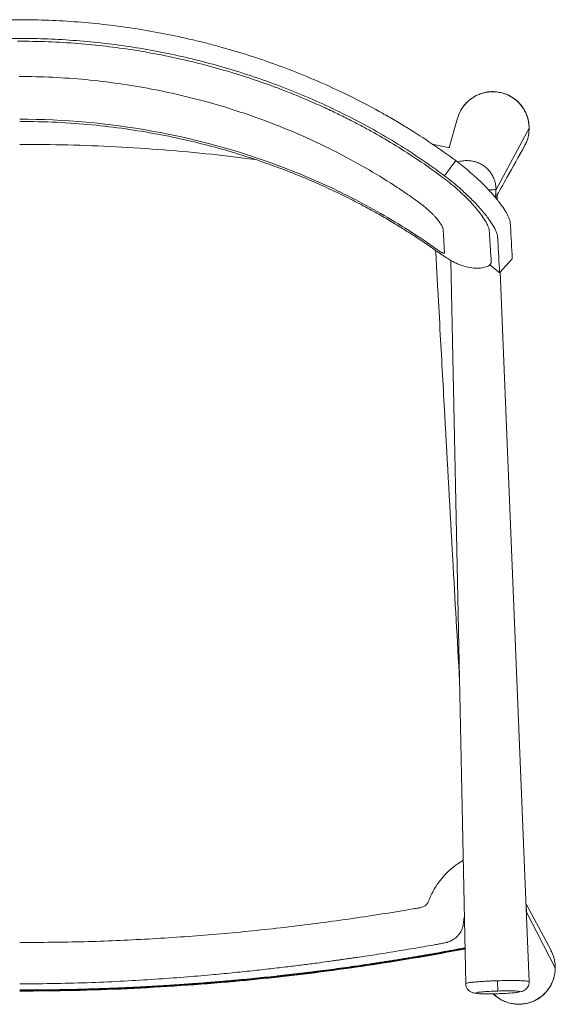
# Model space of a CAD drawing. Header units: millimetres. Extents: x 432 to 990, y -33 to 480.
# Tile 2 of 2: x 711 to 990, y -33 to 480. Entities that reach past the tile are written whole.
import ezdxf

# ---------------------------------------------------------------- set-up
doc = ezdxf.new("R2010")
doc.units = ezdxf.units.MM

msp = doc.modelspace()

# ---------------------------------------------------------------- linework, layer by layer
at = {"color": 7, "linetype": 'Continuous', "lineweight": 15}
for p, q in [((939.47, 428.47), (935.09, 413.18)), ((959.56, 391.34), (976.86, 423.27)), ((926.3, 415.02), (935.49, 413.11)), ((932.71, 398.41), (938.5, 406.36)), ((934.11, 409.78), (934.06, 409.58)), ((960.22, 385.88), (960.12, 388.32)), ((936.03, 354.34), (943.75, -22.67)), ((961.39, 347.94), (968.03, 355.25)), ((960.89, 348.37), (956.32, 352.05)), ((976.8, -21.66), (961.75, 348.33)), ((975.44, 14.67), (975.38, 13.24)), ((990.48, -14.34), (975.44, 14.67)), ((960.43, -26.5), (960.28, -21.15))]:
    msp.add_line(p, q, dxfattribs=at)
at = {"color": 8, "linetype": 'Continuous', "lineweight": 15}
msp.add_line((960.43, -27.91), (960.42, -27.75), dxfattribs=at)
at = {"color": 7, "linetype": 'Continuous', "lineweight": 15, "flags": 128}
msp.add_lwpolyline([(988.24, -5.36), (981.63, 7), (975.14, 19.14)], dxfattribs=at)
at = {"color": 7, "linetype": 'Continuous', "lineweight": 15}
for points, knots in [([(483.63, 406.36), (487.69, 409.4), (491.82, 412.34), (498.11, 416.61), (500.23, 418.01), (504.49, 420.77), (506.63, 422.12), (513.09, 426.1), (517.45, 428.66), (526.27, 433.58), (530.72, 435.95), (544.23, 442.78), (553.42, 446.96), (565.14, 451.75), (567.49, 452.68), (572.22, 454.51), (574.6, 455.4), (581.75, 458), (586.55, 459.63), (596.21, 462.72), (601.06, 464.17), (610.84, 466.88), (615.76, 468.14), (630.55, 471.63), (640.48, 473.58), (655.47, 475.91), (660.49, 476.6), (668.04, 477.48), (670.56, 477.75), (675.61, 478.24), (678.14, 478.46), (690.77, 479.44), (700.89, 479.83), (721.12, 479.83), (731.24, 479.44), (751.48, 477.88), (761.54, 476.71), (781.53, 473.6), (791.46, 471.66), (803.8, 468.75), (806.27, 468.14), (811.18, 466.89), (813.63, 466.23), (820.95, 464.2), (825.8, 462.76), (840.26, 458.14), (849.77, 454.7), (863.85, 448.95), (868.51, 446.94), (877.74, 442.74), (882.31, 440.55), (891.36, 435.98), (895.84, 433.6), (902.48, 429.89), (904.68, 428.63), (909.06, 426.06), (911.23, 424.75), (917.7, 420.77), (921.95, 418.02), (930.32, 412.34), (934.45, 409.4), (938.5, 406.36)], [0, 0, 0, 0, 0.03125, 0.03125, 0.046875, 0.046875, 0.0625, 0.0625, 0.09375, 0.09375, 0.125, 0.125, 0.1875, 0.1875, 0.203125, 0.203125, 0.21875, 0.21875, 0.25, 0.25, 0.28125, 0.28125, 0.3125, 0.3125, 0.375, 0.375, 0.40625, 0.40625, 0.421875, 0.421875, 0.4375, 0.4375, 0.5, 0.5, 0.5625, 0.5625, 0.625, 0.625, 0.6875, 0.6875, 0.703125, 0.703125, 0.71875, 0.71875, 0.75, 0.75, 0.8125, 0.8125, 0.84375, 0.84375, 0.875, 0.875, 0.90625, 0.90625, 0.921875, 0.921875, 0.9375, 0.9375, 0.96875, 0.96875, 1, 1, 1, 1]), ([(489.42, 398.41), (493.37, 401.37), (497.38, 404.23), (503.51, 408.4), (505.57, 409.77), (509.72, 412.45), (511.81, 413.77), (518.1, 417.65), (522.35, 420.15), (530.93, 424.95), (535.27, 427.26), (548.42, 433.91), (557.36, 437.99), (571.04, 443.59), (575.65, 445.37), (584.94, 448.75), (589.62, 450.34), (599.02, 453.35), (603.75, 454.77), (613.27, 457.41), (618.06, 458.64), (627.68, 460.92), (632.51, 461.96), (642.2, 463.86), (647.07, 464.72), (656.84, 466.25), (661.74, 466.92), (671.56, 468.06), (676.48, 468.54), (686.34, 469.31), (691.27, 469.59), (701.14, 469.98), (706.09, 470.07), (715.97, 470.07), (720.91, 469.98), (730.79, 469.6), (735.72, 469.31), (745.58, 468.55), (750.5, 468.07), (760.31, 466.93), (765.21, 466.26), (779.86, 463.97), (789.57, 462.07), (804.01, 458.66), (808.8, 457.43), (818.32, 454.79), (823.06, 453.37), (837.18, 448.85), (846.44, 445.49), (860.12, 439.89), (864.65, 437.94), (873.62, 433.85), (878.08, 431.71), (886.9, 427.24), (891.25, 424.92), (899.85, 420.11), (904.1, 417.61), (912.48, 412.44), (916.61, 409.77), (924.75, 404.23), (928.77, 401.37), (932.71, 398.41)], [0, 0, 0, 0, 0.03125, 0.03125, 0.046875, 0.046875, 0.0625, 0.0625, 0.09375, 0.09375, 0.125, 0.125, 0.1875, 0.1875, 0.21875, 0.21875, 0.25, 0.25, 0.28125, 0.28125, 0.3125, 0.3125, 0.34375, 0.34375, 0.375, 0.375, 0.40625, 0.40625, 0.4375, 0.4375, 0.46875, 0.46875, 0.5, 0.5, 0.53125, 0.53125, 0.5625, 0.5625, 0.59375, 0.59375, 0.625, 0.625, 0.6875, 0.6875, 0.71875, 0.71875, 0.75, 0.75, 0.8125, 0.8125, 0.84375, 0.84375, 0.875, 0.875, 0.90625, 0.90625, 0.9375, 0.9375, 0.96875, 0.96875, 1, 1, 1, 1]), ([(711.07, 426.82), (717.51, 426.72), (730.13, 426.55), (748.58, 425.15), (766.11, 423.08), (782.69, 420.35), (798.23, 417.12), (812.74, 413.49), (826.21, 409.57), (838.77, 405.43), (850.88, 400.97), (862.48, 396.24), (873.49, 391.3), (883.4, 386.48), (892.23, 381.85), (900.03, 377.5), (906.82, 373.48), (912.65, 369.87), (916.92, 367.12), (919.93, 365.12), (921.94, 363.77), (923.81, 362.5), (925.52, 361.31), (927.09, 360.21), (928.55, 359.19), (930.37, 357.9), (932.53, 356.42), (934.87, 354.96), (937.11, 353.71), (939.55, 352.53), (942.53, 351.4), (945.97, 350.54), (949.61, 350.2), (952.5, 350.44), (954.33, 350.94), (955.06, 351.23), (955.52, 351.46), (955.76, 351.6), (956, 351.77), (956.32, 352.02), (956.59, 352.33), (956.77, 352.64), (956.89, 352.94), (957.02, 353.35), (957.07, 353.7), (957.08, 354.18), (957.04, 354.48), (957, 355.18), (956.94, 355.94), (956.86, 356.89), (956.76, 358.14), (956.65, 359.68), (956.53, 361.44), (956.42, 363.1), (956.33, 364.65), (956.25, 366.09), (956.18, 367.34), (956.13, 368.35), (956.09, 369.21), (956.03, 370.07), (955.77, 371.15), (955.24, 372.54), (954.22, 374.58), (952.42, 377.42), (949.85, 380.76), (947.08, 383.93), (944.38, 386.75), (941.37, 389.65), (938.03, 392.64), (934.4, 395.63), (928.11, 400.37), (919.22, 406.62), (907.6, 414.09), (897.76, 419.86), (889.81, 424.22), (883.58, 427.48), (876.8, 430.86), (869.24, 434.42), (860.84, 438.14), (851.59, 441.95), (841.47, 445.8), (829.97, 449.78), (816.99, 453.78), (802.44, 457.67), (786.74, 461.2), (771.18, 463.99), (755.95, 466.08), (741.2, 467.53), (725.77, 468.48), (715.26, 468.58), (709.89, 468.62)], [0, 0, 0, 0, 0.030984, 0.060623, 0.088916, 0.115863, 0.141466, 0.165302, 0.187842, 0.209087, 0.229035, 0.25013, 0.269553, 0.287303, 0.303382, 0.317789, 0.330525, 0.341589, 0.350992, 0.35518, 0.359085, 0.362709, 0.366056, 0.36913, 0.371935, 0.374582, 0.379887, 0.384588, 0.389037, 0.393511, 0.398408, 0.40437, 0.410461, 0.416032, 0.418696, 0.420563, 0.42103, 0.421476, 0.421929, 0.422411, 0.423512, 0.424141, 0.424674, 0.425413, 0.426143, 0.426919, 0.42947, 0.43245, 0.437956, 0.443718, 0.45027, 0.462844, 0.475284, 0.486264, 0.497121, 0.507608, 0.516534, 0.522783, 0.527795, 0.532763, 0.538614, 0.545282, 0.552727, 0.564394, 0.576316, 0.584286, 0.591816, 0.59949, 0.60723, 0.615036, 0.622761, 0.645212, 0.667357, 0.689204, 0.700018, 0.710943, 0.723023, 0.736418, 0.751133, 0.767164, 0.784514, 0.803181, 0.825654, 0.849781, 0.87556, 0.902996, 0.925715, 0.949456, 0.974217, 1, 1, 1, 1]), ([(710.84, 450.19), (722.42, 450.2), (734, 449.66), (757.06, 447.48), (768.53, 445.85), (791.28, 441.51), (802.56, 438.81), (824.79, 432.34), (835.76, 428.58), (851.9, 422.16), (857.23, 419.89), (867.76, 415.09), (872.97, 412.56), (883.26, 407.24), (888.33, 404.45), (898.32, 398.61), (903.23, 395.56), (910.47, 390.79), (912.86, 389.16), (916.4, 386.68), (917.58, 385.84), (919.04, 384.78), (919.33, 384.57), (919.77, 384.25), (919.91, 384.15), (920.2, 383.93), (920.35, 383.83), (921.06, 383.29), (921.61, 382.85), (922.68, 381.99), (923.19, 381.56), (924.17, 380.7), (924.64, 380.28), (925.3, 379.66), (925.51, 379.46), (925.93, 379.06), (926.14, 378.85), (926.53, 378.45), (926.72, 378.26), (927.07, 377.89), (927.23, 377.73), (927.54, 377.39), (927.69, 377.23), (927.98, 376.91), (928.12, 376.75), (928.54, 376.27), (928.8, 375.96), (929.53, 375.06), (929.95, 374.5), (931.03, 372.91), (931.51, 372.01), (931.9, 370.87), (931.98, 370.53), (932.01, 370.16), (932.01, 370.08), (932.02, 369.93), (932.03, 369.86), (932.04, 369.64), (932.05, 369.49), (932.12, 368.16), (932.19, 366.98), (932.38, 363.44), (932.52, 361.07), (932.65, 358.64), (932.65, 358.56), (932.66, 358.45), (932.66, 358.42), (932.67, 358.34), (932.67, 358.3), (932.67, 358.13), (932.57, 358.06), (932.27, 358.08), (932.15, 358.11), (931.94, 358.18), (931.86, 358.21), (931.7, 358.27), (931.62, 358.31), (931.42, 358.4), (931.31, 358.45), (931.09, 358.57), (930.97, 358.63), (930.6, 358.83), (930.34, 358.98), (929.8, 359.32), (929.52, 359.51), (929.09, 359.8), (928.94, 359.9), (928.65, 360.11), (928.51, 360.21), (927.78, 360.73), (927.19, 361.15), (925.44, 362.38), (924.26, 363.2), (918.35, 367.24), (913.54, 370.36), (898.87, 379.35), (888.78, 384.87), (868.1, 394.93), (857.51, 399.47), (825.15, 411.61), (802.8, 417.72), (757.32, 425.89), (734.19, 427.94), (711.07, 427.94)], [0, 0, 0, 0, 0.0625, 0.0625, 0.125, 0.125, 0.1875, 0.1875, 0.25, 0.25, 0.28125, 0.28125, 0.3125, 0.3125, 0.34375, 0.34375, 0.375, 0.375, 0.390625, 0.390625, 0.398438, 0.398438, 0.400391, 0.400391, 0.401367, 0.401367, 0.402344, 0.402344, 0.40625, 0.40625, 0.410156, 0.410156, 0.414063, 0.414063, 0.416016, 0.416016, 0.417969, 0.417969, 0.419922, 0.419922, 0.421875, 0.421875, 0.423828, 0.423828, 0.425781, 0.425781, 0.429688, 0.429688, 0.4375, 0.4375, 0.453125, 0.453125, 0.460938, 0.460938, 0.462891, 0.462891, 0.464844, 0.464844, 0.46875, 0.46875, 0.5, 0.5, 0.5625, 0.5625, 0.564453, 0.564453, 0.56543, 0.56543, 0.566406, 0.566406, 0.570313, 0.570313, 0.572266, 0.572266, 0.573242, 0.573242, 0.574219, 0.574219, 0.575195, 0.575195, 0.576172, 0.576172, 0.578125, 0.578125, 0.580078, 0.580078, 0.581055, 0.581055, 0.582031, 0.582031, 0.585938, 0.585938, 0.59375, 0.59375, 0.625, 0.625, 0.6875, 0.6875, 0.75, 0.75, 0.875, 0.875, 1, 1, 1, 1]), ([(976.79, 423.27), (976.75, 424.24), (976.67, 426.12), (976.03, 428.82), (975.09, 431.28), (973.54, 434.11), (971.19, 436.99), (968, 439.45), (964.89, 441), (962.03, 441.86), (959.36, 442.27), (956.72, 442.3), (954.01, 441.95), (951.3, 441.19), (948.65, 439.99), (946.15, 438.36), (943.89, 436.32), (941.97, 433.93), (940.4, 431.26), (939.75, 429.3), (939.43, 428.31)], [0, 0, 0, 0, 0.0530878, 0.1036217, 0.1516614, 0.1971924, 0.2805284, 0.3539087, 0.4172302, 0.4704317, 0.5171635, 0.5653006, 0.6151297, 0.6666153, 0.7197344, 0.77446, 0.8299709, 0.886033, 0.9427011, 1, 1, 1, 1]), ([(976.86, 423.27), (976.79, 424.5), (976.66, 426.97), (975.54, 430.53), (973.82, 433.82), (971.48, 436.72), (968.63, 439.11), (965.36, 440.9), (961.82, 442.02), (958.12, 442.45), (954.41, 442.14), (950.83, 441.14), (947.52, 439.45), (944.58, 437.16), (942.17, 434.34), (940.41, 431.4), (939.8, 429.33), (939.54, 428.45)], [0, 0, 0, 0, 0.0678196, 0.1356055, 0.2034081, 0.2711841, 0.3390149, 0.4068716, 0.4746653, 0.542432, 0.610247, 0.6780697, 0.7458595, 0.8136363, 0.8814302, 0.9492255, 1, 1, 1, 1]), ([(974.35, 414), (974.72, 414.65), (975.72, 416.38), (976.63, 419.54), (976.78, 422.02), (976.86, 423.27)], [0, 0, 0, 0, 0.230742, 0.615368, 1, 1, 1, 1]), ([(959.31, 386.97), (961.29, 390.5), (966.35, 399.53), (971.37, 408.5), (974.43, 413.96)], [0, 0, 0, 0, 0.391638, 1, 1, 1, 1]), ([(938.5, 406.36), (940.95, 404.53), (943.28, 402.67), (946.6, 399.84), (947.68, 398.89), (949.25, 397.46), (949.77, 396.99), (950.78, 396.04), (951.27, 395.57), (953.67, 393.24), (955.42, 391.43), (957.4, 389.24), (957.79, 388.8), (958.54, 387.94), (958.9, 387.52), (959.94, 386.28), (960.58, 385.48), (961.78, 383.93), (962.34, 383.18), (963.35, 381.74), (963.82, 381.04), (965.05, 379.07), (965.69, 377.89), (966.37, 376.34), (966.55, 375.86), (966.75, 375.18), (966.81, 374.97), (966.9, 374.56), (966.93, 374.36), (966.98, 373.99), (966.98, 373.82), (967, 373.47), (967.03, 372.94), (967.38, 366.81), (967.71, 360.85), (968.03, 355.25)], [0, 0, 0, 0, 0.0625, 0.0625, 0.09375, 0.09375, 0.109375, 0.109375, 0.125, 0.125, 0.1875, 0.1875, 0.203125, 0.203125, 0.21875, 0.21875, 0.25, 0.25, 0.28125, 0.28125, 0.3125, 0.3125, 0.375, 0.375, 0.40625, 0.40625, 0.421875, 0.421875, 0.4375, 0.4375, 0.453125, 0.453125, 0.46875, 0.5, 1, 1, 1, 1]), ([(932.71, 398.41), (935.15, 396.58), (937.46, 394.72), (940.74, 391.9), (941.81, 390.96), (943.88, 389.06), (944.86, 388.13), (946.75, 386.29), (947.64, 385.38), (949.35, 383.59), (950.16, 382.71), (952.47, 380.11), (953.8, 378.49), (955.52, 376.22), (956.05, 375.49), (956.78, 374.43), (957.01, 374.08), (957.44, 373.41), (957.65, 373.08), (958.62, 371.49), (959.22, 370.35), (959.74, 369.09), (959.83, 368.84), (960, 368.37), (960.07, 368.14), (960.26, 367.49), (960.33, 367.09), (960.38, 366.64), (960.38, 366.56), (960.39, 366.38), (960.4, 366.12), (960.44, 365.51), (960.77, 359.42), (961.09, 353.51), (961.39, 347.94)], [0, 0, 0, 0, 0.0625, 0.0625, 0.09375, 0.09375, 0.125, 0.125, 0.15625, 0.15625, 0.1875, 0.1875, 0.25, 0.25, 0.28125, 0.28125, 0.296875, 0.296875, 0.3125, 0.3125, 0.375, 0.375, 0.390625, 0.390625, 0.40625, 0.40625, 0.4375, 0.4375, 0.445313, 0.445313, 0.453125, 0.46875, 0.5, 1, 1, 1, 1]), ([(960.89, 348.37), (960.99, 348.28), (961.16, 348.14), (961.33, 348), (961.39, 347.94)], [-7.7922728, -7.7922728, -7.7922728, -7.7922728, -7.3719817, -7.0945118, -7.0945118, -7.0945118, -7.0945118]), ([(975.22, 17.27), (975.27, 16.94), (975.36, 16.4), (975.43, 15.46), (975.44, 14.93), (975.44, 14.67)], [0, 0, 0, 0, 0.447819, 0.728068, 1, 1, 1, 1]), ([(711.07, -22.77), (717.47, -22.73), (729.94, -22.66), (748.12, -22.13), (765.27, -21.37), (781.38, -20.41), (796.44, -19.31), (809.86, -18.18), (821.72, -17.05), (832.14, -15.98), (841.78, -14.91), (850.65, -13.87), (858.65, -12.87), (865.63, -11.97), (870.83, -11.27), (874.48, -10.77), (876.85, -10.43), (878.85, -10.15), (880.53, -9.91), (882.27, -9.66), (884.44, -9.35), (887.52, -8.9), (891.59, -8.29), (896.5, -7.54), (901.81, -6.71), (907.15, -5.85), (912.45, -4.98), (917.71, -4.09), (922.92, -3.19), (927.19, -2.45), (930.47, -1.84), (932.91, -1.44), (935.17, -0.84), (936.97, 0.16), (938.34, 1.08), (939.42, 2.05), (940.36, 3.15), (941.19, 4.46), (941.8, 5.76), (942.23, 7.07), (942.43, 8.16), (942.57, 9.7), (942.73, 10.91), (943.03, 11.79), (943.04, 11.84)], [0, 0, 0, 0, 0.079613, 0.155005, 0.226126, 0.292984, 0.355562, 0.413852, 0.460393, 0.503772, 0.543983, 0.581022, 0.614839, 0.644216, 0.668615, 0.680101, 0.690023, 0.69838, 0.705171, 0.711216, 0.720176, 0.732489, 0.749909, 0.771383, 0.794365, 0.816784, 0.838644, 0.861217, 0.883165, 0.904328, 0.915242, 0.924616, 0.9351, 0.944135, 0.950059, 0.955557, 0.962185, 0.967963, 0.974756, 0.980016, 0.985054, 0.988487, 0.999297, 1, 1, 1, 1]), ([(943.37, -3.93), (943.25, -3.96), (939.14, -4.75), (933.02, -5.88), (926.5, -7.05), (923.49, -7.58), (921.49, -7.92), (919.48, -8.27), (917.47, -8.61), (915.46, -8.95), (913.45, -9.29), (911.44, -9.62), (909.43, -9.95), (907.42, -10.27), (905.41, -10.6), (903.39, -10.91), (901.38, -11.23), (899.37, -11.54), (897.35, -11.85), (895.34, -12.16), (891.81, -12.69), (885.25, -13.65), (875.16, -15.05), (866.06, -16.22), (860.49, -16.91), (858.47, -17.15), (856.44, -17.39), (854.42, -17.63), (852.39, -17.86), (850.37, -18.1), (848.34, -18.32), (846.32, -18.55), (843.28, -18.88), (836.68, -19.58), (829.58, -20.28), (824, -20.8), (821.46, -21.03), (819.43, -21.21), (817.39, -21.39), (815.36, -21.56), (813.33, -21.73), (811.3, -21.9), (809.26, -22.06), (807.23, -22.22), (805.2, -22.38), (803.16, -22.53), (801.13, -22.68), (798.58, -22.86), (796.55, -23.01), (794.51, -23.15), (792.48, -23.28), (790.44, -23.42), (788.41, -23.54), (786.37, -23.67), (784.34, -23.79), (782.3, -23.91), (780.26, -24.03), (778.23, -24.14), (776.19, -24.25), (774.15, -24.35), (772.11, -24.46), (769.57, -24.58), (767.53, -24.67), (765.49, -24.77), (763.45, -24.85), (761.41, -24.94), (759.37, -25.02), (757.34, -25.1), (755.3, -25.17), (753.26, -25.24), (751.22, -25.31), (749.18, -25.38), (747.14, -25.44), (745.1, -25.5), (743.06, -25.55), (741.02, -25.6), (738.98, -25.65), (736.94, -25.69), (734.39, -25.74), (732.35, -25.78), (730.31, -25.81), (727.25, -25.86), (720.84, -25.94), (714.93, -25.95), (711.07, -25.96)], [0, 0, 0, 0, 0.0014842, 0.0538393, 0.0800165, 0.0865608, 0.0931051, 0.1061937, 0.112738, 0.1192823, 0.1323709, 0.1389152, 0.1454595, 0.158548, 0.1650923, 0.1716366, 0.1847252, 0.1912695, 0.1978138, 0.2109024, 0.2174467, 0.2436239, 0.295979, 0.3483397, 0.3614283, 0.3679726, 0.3745169, 0.3876055, 0.3941497, 0.400694, 0.4137826, 0.4203269, 0.4268712, 0.4530485, 0.5054035, 0.5184921, 0.5250364, 0.538125, 0.5446693, 0.5512135, 0.5643021, 0.5708464, 0.5773907, 0.5904793, 0.5970236, 0.6035679, 0.6166565, 0.6232008, 0.6362894, 0.6428337, 0.6493779, 0.6624665, 0.6690108, 0.6755551, 0.6886437, 0.695188, 0.7017323, 0.7148209, 0.7213652, 0.7279095, 0.7409981, 0.7475423, 0.7606309, 0.7671752, 0.7737195, 0.7868081, 0.7933524, 0.7998967, 0.8129853, 0.8195296, 0.8260739, 0.8391625, 0.8457067, 0.852251, 0.8653396, 0.8718839, 0.8784282, 0.8915168, 0.8980611, 0.9111497, 0.917694, 0.9242383, 0.9504155, 1, 1, 1, 1]), ([(943.37, -4.1), (943.29, -4.12), (935.3, -5.67), (919.33, -8.53), (895.43, -12.39), (871.42, -15.76), (847.34, -18.67), (821.94, -21.23), (795.24, -23.35), (767.23, -24.93), (739.17, -25.92), (720.44, -26.05), (711.07, -26.11)], [0, 0, 0, 0, 0.001025, 0.104704, 0.208383, 0.312106, 0.415963, 0.519864, 0.639728, 0.759661, 0.879796, 1, 1, 1, 1]), ([(711.07, -26.41), (714.77, -26.4), (722.18, -26.38), (731.44, -26.25), (740.7, -26.07), (748.1, -25.87), (761.06, -25.43), (777.71, -24.68), (799.89, -23.29), (822.06, -21.49), (844.19, -19.3), (860.65, -17.36), (873.18, -15.75), (880.08, -14.82), (888.7, -13.6), (897.31, -12.32), (905.9, -10.97), (914.49, -9.57), (921.35, -8.4), (929.93, -6.89), (936.7, -5.65), (941.75, -4.69), (943.38, -4.38)], [0, 0, 0, 0, 0.047523, 0.095045, 0.118806, 0.166329, 0.19009, 0.285138, 0.380186, 0.475268, 0.570452, 0.66567, 0.68802, 0.732722, 0.755073, 0.799774, 0.844476, 0.866827, 0.911529, 0.933879, 0.978729, 1, 1, 1, 1]), ([(943.38, -4.55), (943.22, -4.58), (935.13, -6.14), (919.09, -9.02), (895.18, -12.87), (871.17, -16.24), (847.09, -19.15), (821.71, -21.7), (795.05, -23.81), (767.11, -25.39), (739.11, -26.37), (720.42, -26.49), (711.07, -26.56)], [0, 0, 0, 0, 0.002145, 0.10582, 0.209495, 0.313214, 0.417066, 0.520963, 0.640554, 0.760212, 0.880072, 1, 1, 1, 1]), ([(990.48, -14.34), (990.41, -13.09), (990.25, -10.61), (989.39, -7.56), (988.46, -5.94), (988.15, -5.4)], [0, 0, 0, 0, 0.400415, 0.800824, 1, 1, 1, 1]), ([(958, -27.92), (958.01, -27.93), (958.82, -28.9), (960.91, -30.36), (964.18, -32.15), (967.79, -33.19), (971.52, -33.54), (975.25, -33.15), (978.83, -32.04), (982.13, -30.26), (985.02, -27.87), (987.39, -24.97), (989.15, -21.66), (990.27, -18.07), (990.41, -15.58), (990.48, -14.34)], [0, 0, 0, 0, 0.001205, 0.084435, 0.167669, 0.250897, 0.334128, 0.417358, 0.500586, 0.58382, 0.667053, 0.750285, 0.833525, 0.916762, 1, 1, 1, 1]), ([(844.92, -19.15), (844.79, -19.16), (842.64, -19.4), (836.44, -20.05), (829.33, -20.75), (823.75, -21.27), (821.72, -21.45), (819.68, -21.63), (817.65, -21.81), (815.11, -22.03), (813.08, -22.2), (811.05, -22.37), (809.01, -22.53), (806.98, -22.69), (804.95, -22.84), (802.91, -23), (800.88, -23.15), (798.84, -23.29), (796.81, -23.44), (794.77, -23.58), (792.74, -23.71), (790.7, -23.85), (788.67, -23.98), (786.12, -24.13), (784.09, -24.26), (782.05, -24.37), (780.01, -24.49), (777.98, -24.6), (775.94, -24.71), (773.9, -24.82), (771.86, -24.92), (769.83, -25.02), (767.79, -25.11), (765.75, -25.2), (763.71, -25.29), (761.67, -25.38), (759.63, -25.46), (757.6, -25.54), (755.56, -25.61), (753.52, -25.68), (750.97, -25.77), (748.93, -25.83), (746.89, -25.89), (744.85, -25.95), (742.81, -26), (740.77, -26.05), (738.73, -26.1), (736.69, -26.15), (734.65, -26.19), (732.61, -26.22), (730.57, -26.26), (727, -26.31), (724.41, -26.35), (722.34, -26.36), (722.3, -26.36)], [0, 0, 0, 0, 0.00303, 0.052833, 0.15244, 0.177341, 0.189792, 0.202243, 0.227144, 0.239595, 0.264496, 0.276947, 0.289398, 0.314299, 0.32675, 0.3392, 0.364102, 0.376553, 0.389003, 0.413905, 0.426355, 0.438806, 0.463707, 0.476158, 0.50106, 0.51351, 0.525961, 0.550862, 0.563313, 0.575764, 0.600665, 0.613116, 0.625567, 0.650468, 0.662919, 0.675369, 0.700271, 0.712721, 0.725172, 0.750074, 0.762524, 0.787426, 0.799876, 0.812327, 0.837228, 0.849679, 0.86213, 0.887031, 0.899482, 0.911933, 0.936834, 0.949285, 0.999088, 1, 1, 1, 1]), ([(958.16, -27.91), (958.62, -28.36), (959.81, -29.52), (962.02, -30.95), (964.67, -32.21), (967.39, -33), (970.11, -33.38), (972.77, -33.37), (975.47, -32.99), (978.35, -32.15), (981.49, -30.61), (984.72, -28.16), (987.12, -25.27), (988.66, -22.42), (989.41, -20.7), (989.63, -19.71), (989.66, -19.57)], [0, 0, 0, 0, 0.049426, 0.126118, 0.200548, 0.272654, 0.342442, 0.409898, 0.475398, 0.549887, 0.638496, 0.741213, 0.857995, 0.921802, 0.989134, 1, 1, 1, 1]), ([(943.75, -22.67), (943.8, -23.15), (943.9, -24.09), (944.5, -25.29), (945.25, -26.18), (946.02, -26.78), (946.81, -27.2), (947.51, -27.42), (948.2, -27.57), (948.81, -27.64), (949.1, -27.67)], [0, 0, 0, 0, 0.142409, 0.276657, 0.397227, 0.502491, 0.59452, 0.72, 0.86904, 1, 1, 1, 1]), ([(971.77, -26.97), (972.05, -26.93), (972.75, -26.81), (973.38, -26.63), (974.12, -26.31), (974.79, -25.9), (975.52, -25.26), (976.21, -24.32), (976.74, -23.09), (976.78, -22.14), (976.8, -21.66)], [0, 0, 0, 0, 0.128896, 0.320836, 0.405052, 0.497383, 0.602819, 0.723452, 0.857677, 1, 1, 1, 1]), ([(960.43, -27.91), (958.92, -27.95), (957.41, -27.98), (954.62, -27.99), (952.07, -27.97), (950.36, -27.86), (949.2, -27.73), (948.9, -27.64), (948.9, -27.46), (949.2, -27.36), (950.36, -27.15), (952.07, -26.94), (954.62, -26.76), (957.41, -26.61), (958.92, -26.54), (960.43, -26.5)], [0, 0, 0, 0, 0.125, 0.125, 0.25, 0.375, 0.375, 0.5, 0.5, 0.625, 0.625, 0.75, 0.875, 0.875, 1, 1, 1, 1]), ([(960.43, -26.5), (961.94, -26.45), (963.45, -26.42), (966.23, -26.41), (968.79, -26.43), (970.5, -26.54), (971.66, -26.67), (971.96, -26.76), (971.96, -26.94), (971.66, -27.04), (970.5, -27.25), (968.79, -27.46), (966.23, -27.64), (963.45, -27.8), (961.94, -27.86), (960.43, -27.91)], [0, 0, 0, 0, 0.125, 0.125, 0.25, 0.375, 0.375, 0.5, 0.5, 0.625, 0.625, 0.75, 0.875, 0.875, 1, 1, 1, 1])]:
    msp.add_open_spline(points, degree=3, knots=knots, dxfattribs=at)
at = {"color": 8, "linetype": 'Continuous', "lineweight": 15}
for points, knots in [([(711.07, 414.86), (719.44, 414.8), (736.2, 414.67), (761.31, 413.66), (786.36, 412.03), (810.49, 409.88), (826.21, 407.95), (833.64, 407.04)], [0, 0, 0, 0, 0.2041791, 0.4083489, 0.6125245, 0.8166966, 1, 1, 1, 1]), ([(939.54, 405.54), (939.86, 405.65), (940.93, 406.02), (942.77, 406.35), (944.8, 406.43), (946.55, 406.28), (948.07, 405.99), (949.74, 405.49), (951.56, 404.69), (953.13, 403.71), (954.34, 402.75), (955.22, 401.92), (956.05, 401.01), (956.75, 400.11), (957.35, 399.19), (957.89, 398.25), (958.41, 397.14), (958.95, 395.68), (959.34, 394.06), (959.53, 392.53), (959.55, 391.68), (959.56, 391.34)], [0, 0, 0, 0, 0.035522, 0.117386, 0.194893, 0.247133, 0.300979, 0.356211, 0.429371, 0.507788, 0.548806, 0.590869, 0.633848, 0.677592, 0.710426, 0.748416, 0.791305, 0.838731, 0.910946, 0.964207, 1, 1, 1, 1]), ([(959.56, 391.34), (959.48, 391.32), (959.31, 391.27), (958.18, 391.19), (956.96, 391.14), (955.88, 391.12), (955.63, 391.11)], [0, 0, 0, 0, 0.284434, 0.58745, 0.902805, 1, 1, 1, 1]), ([(959.56, 391.34), (959.53, 390.56), (959.49, 389.21), (959.13, 387.91), (958.98, 387.35)], [0, 0, 0, 0, 0.574272, 1, 1, 1, 1]), ([(928.05, 359.54), (928.18, 357.13), (928.56, 350.33), (929.37, 335.69), (930.82, 309.45), (933.43, 262.6), (936.79, 202.49), (939.35, 156.38), (940.52, 135.28)], [0, 0, 0, 0, 0.03221, 0.09096, 0.19587, 0.38321, 0.717748, 1, 1, 1, 1]), ([(942.43, 41.59), (942.39, 41.56), (941.77, 41.13), (940.49, 40.45), (938.01, 38.71), (935.04, 36.34), (931.85, 33.06), (928.62, 28.96), (926.43, 25.18), (924.97, 22), (924.37, 20.31), (923.58, 18.77), (922.2, 17.56), (920.38, 16.98), (918.35, 16.7), (915.41, 16.17), (902.13, 13.94), (878.43, 10.24), (845.13, 6.07), (811.71, 2.79), (778.21, 0.47), (744.65, -0.98), (722.26, -1.16), (711.07, -1.25)], [0, 0, 0, 0, 0.0007169, 0.0092501, 0.0177833, 0.0378872, 0.0558392, 0.0737914, 0.1018923, 0.1092602, 0.1166283, 0.1239574, 0.1302306, 0.1385978, 0.1470161, 0.1554354, 0.1752812, 0.312734, 0.4501872, 0.5876395, 0.7250944, 0.8625506, 1, 1, 1, 1]), ([(943.75, -22.67), (943.75, -22.67), (943.65, -22.6), (944.01, -22.46), (944.9, -22.24), (946.45, -22.02), (948.52, -21.8), (951.04, -21.6), (953.91, -21.42), (957.03, -21.26), (959.19, -21.19), (960.28, -21.15)], [0, 0, 0, 0, 0.000801, 0.125701, 0.250601, 0.375501, 0.500401, 0.6253, 0.7502, 0.8751, 1, 1, 1, 1]), ([(960.28, -21.15), (961.36, -21.12), (963.52, -21.06), (966.64, -21.03), (969.52, -21.03), (972.03, -21.08), (974.11, -21.18), (975.63, -21.3), (976.61, -21.47), (976.73, -21.59), (976.8, -21.66)], [0, 0, 0, 0, 0.125198, 0.250395, 0.375593, 0.500791, 0.625988, 0.751186, 0.876383, 1, 1, 1, 1])]:
    msp.add_open_spline(points, degree=3, knots=knots, dxfattribs=at)

doc.saveas('drawing.dxf')
